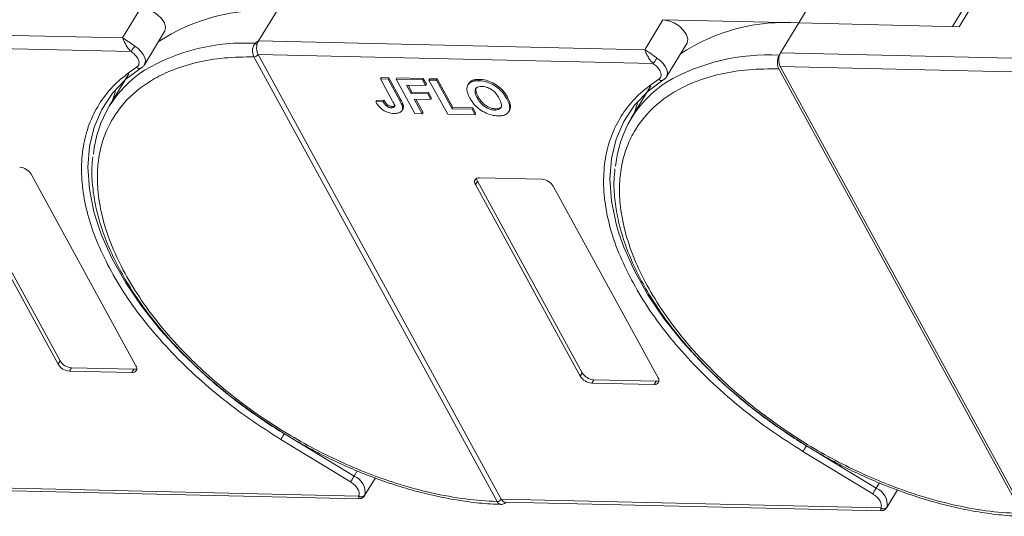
# Model space of a CAD drawing. Header units: millimetres. Extents: x 506 to 1981, y 649 to 1682.
# Tile 54 of 86: x 1394 to 1484, y 1528 to 1573. Entities that reach past the tile are written whole.
import ezdxf

# ---------------------------------------------------------------- set-up
doc = ezdxf.new("R2010")
doc.units = ezdxf.units.MM

msp = doc.modelspace()

# ---------------------------------------------------------------- linework, layer by layer
at = {"color": 7, "linetype": 'Continuous', "lineweight": 15}
for p, q in [((1467.362, 1576.183), (1465.495, 1573.114)), ((1481.32, 1575.499), (1479.67, 1572.788)), ((1480.265, 1572.775), (1481.946, 1575.537)), ((1404.849, 1574.505), (1403.168, 1571.743)), ((1415.687, 1571.456), (1417.368, 1574.218)), ((1452.976, 1573.401), (1451.295, 1570.639)), ((1465.495, 1573.114), (1452.976, 1573.401)), ((1463.814, 1570.352), (1465.495, 1573.114)), ((1465.495, 1573.114), (1480.265, 1572.775)), ((1403.168, 1571.743), (1367.561, 1572.56)), ((1405.175, 1569.261), (1407.042, 1572.33)), ((1367.532, 1571.316), (1403.943, 1570.481)), ((1415.389, 1571.244), (1415.687, 1571.456)), ((1451.295, 1570.639), (1415.687, 1571.456)), ((1453.302, 1568.156), (1455.169, 1571.225)), ((1415.659, 1570.212), (1452.07, 1569.376)), ((1415.659, 1570.211), (1438.075, 1529.238)), ((1463.683, 1570.137), (1463.814, 1570.352)), ((1489.285, 1569.767), (1463.814, 1570.352)), ((1405.2, 1569.306), (1405.175, 1569.261)), ((1415.277, 1570.001), (1415.276, 1570.003)), ((1437.693, 1529.029), (1415.277, 1570.001)), ((1403.737, 1568.424), (1401.926, 1565.447)), ((1404.842, 1568.944), (1404.821, 1568.936)), ((1404.97, 1569.056), (1404.932, 1569.006)), ((1486.072, 1527.918), (1463.655, 1568.893)), ((1463.785, 1569.107), (1486.203, 1528.133)), ((1463.785, 1569.107), (1488.921, 1568.531)), ((1427.017, 1568.084), (1426.942, 1567.961)), ((1428.058, 1565.921), (1426.942, 1567.961)), ((1426.942, 1567.961), (1427.633, 1567.945)), ((1427.017, 1568.084), (1427.708, 1568.068)), ((1427.708, 1568.068), (1427.633, 1567.945)), ((1427.633, 1567.945), (1428.72, 1565.958)), ((1427.708, 1568.068), (1428.795, 1566.081)), ((1428.444, 1568.051), (1428.37, 1567.928)), ((1428.37, 1567.928), (1430.81, 1567.872)), ((1430.094, 1564.776), (1428.37, 1567.928)), ((1428.444, 1568.051), (1430.885, 1567.995)), ((1430.885, 1567.995), (1430.81, 1567.872)), ((1430.81, 1567.872), (1431.097, 1567.347)), ((1430.885, 1567.995), (1431.172, 1567.47)), ((1431.172, 1567.47), (1431.097, 1567.347)), ((1431.483, 1567.981), (1431.409, 1567.858)), ((1433.133, 1564.707), (1431.409, 1567.858)), ((1431.409, 1567.858), (1432.099, 1567.843)), ((1431.483, 1567.981), (1432.174, 1567.965)), ((1432.174, 1567.965), (1432.099, 1567.843)), ((1432.099, 1567.843), (1433.536, 1565.216)), ((1432.174, 1567.965), (1433.611, 1565.339)), ((1435.076, 1567.546), (1435.001, 1567.423)), ((1435.371, 1567.81), (1435.297, 1567.687)), ((1436.061, 1567.916), (1435.986, 1567.793)), ((1452.969, 1567.84), (1452.947, 1567.831)), ((1453.097, 1567.952), (1453.059, 1567.902)), ((1453.327, 1568.202), (1453.302, 1568.156)), ((1431.097, 1567.347), (1429.348, 1567.387)), ((1429.348, 1567.387), (1429.768, 1566.619)), ((1429.491, 1567.384), (1429.842, 1566.742)), ((1429.842, 1566.742), (1429.768, 1566.619)), ((1429.768, 1566.619), (1431.287, 1566.584)), ((1429.842, 1566.742), (1431.362, 1566.707)), ((1431.362, 1566.707), (1431.287, 1566.584)), ((1431.287, 1566.584), (1431.575, 1566.059)), ((1431.362, 1566.707), (1431.649, 1566.182)), ((1451.864, 1567.32), (1450.053, 1564.343)), ((1426.577, 1565.979), (1426.502, 1565.856)), ((1427.171, 1565.881), (1426.502, 1565.856)), ((1426.577, 1565.979), (1427.246, 1566.004)), ((1427.246, 1566.004), (1427.171, 1565.881)), ((1428.795, 1566.081), (1428.72, 1565.958)), ((1431.575, 1566.059), (1430.055, 1566.094)), ((1430.055, 1566.094), (1430.785, 1564.76)), ((1430.199, 1566.091), (1430.859, 1564.883)), ((1431.649, 1566.182), (1431.575, 1566.059)), ((1435.861, 1566.202), (1435.936, 1566.325)), ((1438.656, 1566.256), (1438.581, 1566.133)), ((1427.554, 1565.609), (1427.479, 1565.487)), ((1428.018, 1565.427), (1427.944, 1565.304)), ((1428.921, 1565.04), (1428.996, 1565.163)), ((1429.044, 1565.483), (1428.969, 1565.361)), ((1430.785, 1564.76), (1430.094, 1564.776)), ((1430.785, 1564.76), (1430.859, 1564.883)), ((1433.611, 1565.339), (1433.536, 1565.216)), ((1433.536, 1565.216), (1435.378, 1565.174)), ((1433.611, 1565.339), (1435.453, 1565.297)), ((1435.453, 1565.297), (1435.378, 1565.174)), ((1435.378, 1565.174), (1435.665, 1564.648)), ((1435.453, 1565.297), (1435.74, 1564.771)), ((1435.665, 1564.648), (1435.74, 1564.771)), ((1437.55, 1565.208), (1437.476, 1565.086)), ((1438.753, 1564.936), (1438.828, 1565.059)), ((1435.665, 1564.648), (1433.133, 1564.707)), ((1397.217, 1541.69), (1387.56, 1559.341)), ((1387.747, 1559.648), (1397.404, 1541.997)), ((1394.743, 1559.176), (1404.4, 1541.525)), ((1435.874, 1558.543), (1435.687, 1558.237)), ((1435.874, 1558.543), (1445.53, 1540.893)), ((1436.06, 1558.85), (1441.807, 1558.719)), ((1445.344, 1540.586), (1435.687, 1558.237)), ((1442.87, 1558.072), (1452.527, 1540.421)), ((1397.404, 1541.997), (1397.217, 1541.69)), ((1398.467, 1541.35), (1398.28, 1541.043)), ((1398.467, 1541.35), (1404.213, 1541.218)), ((1404.213, 1541.218), (1404.027, 1540.911)), ((1404.027, 1540.911), (1398.28, 1541.043)), ((1445.53, 1540.893), (1445.344, 1540.586)), ((1446.593, 1540.246), (1446.407, 1539.939)), ((1446.593, 1540.246), (1452.34, 1540.114)), ((1452.153, 1539.807), (1446.407, 1539.939)), ((1452.34, 1540.114), (1452.153, 1539.807)), ((1424.502, 1531.362), (1418.076, 1535.272)), ((1424.184, 1530.838), (1417.757, 1534.748)), ((1472.629, 1530.258), (1466.203, 1534.168)), ((1472.31, 1529.734), (1465.884, 1533.644)), ((1424.798, 1531.848), (1424.502, 1531.362)), ((1425.477, 1529.578), (1426.463, 1531.198)), ((1424.935, 1529.538), (1389.949, 1530.341)), ((1472.925, 1530.744), (1472.629, 1530.258)), ((1390.303, 1530.075), (1424.948, 1529.28)), ((1473.604, 1528.474), (1474.589, 1530.094)), ((1437.694, 1529.027), (1437.693, 1529.029)), ((1473.062, 1528.434), (1438.076, 1529.237)), ((1438.429, 1528.971), (1473.075, 1528.176))]:
    msp.add_line(p, q, dxfattribs=at)
at = {"color": 7, "linetype": 'Continuous', "lineweight": 15, "flags": 128}
for points in [[(1404.849, 1574.505), (1405.351, 1574.427), (1405.873, 1574.221), (1406.36, 1573.91), (1406.757, 1573.528), (1407.024, 1573.115), (1407.131, 1572.716), (1407.067, 1572.374), (1407.042, 1572.33)], [(1452.976, 1573.401), (1453.478, 1573.322), (1454, 1573.117), (1454.486, 1572.806), (1454.884, 1572.423), (1455.151, 1572.011), (1455.258, 1571.612), (1455.193, 1571.269), (1455.169, 1571.225)], [(1404.282, 1570.991), (1404.595, 1570.757), (1404.861, 1570.493), (1405.067, 1570.214), (1405.203, 1569.932), (1405.263, 1569.663), (1405.242, 1569.42), (1405.2, 1569.306)], [(1452.409, 1569.887), (1452.721, 1569.653), (1452.987, 1569.389), (1453.193, 1569.11), (1453.33, 1568.828), (1453.389, 1568.559), (1453.369, 1568.315), (1453.327, 1568.202)], [(1400.754, 1554.948), (1400.529, 1555.729), (1400.103, 1557.82), (1399.963, 1559.83), (1400.108, 1561.735), (1400.538, 1563.517), (1401.248, 1565.157), (1402.231, 1566.637), (1403.476, 1567.941), (1404.97, 1569.056)], [(1448.881, 1553.844), (1448.655, 1554.625), (1448.23, 1556.716), (1448.089, 1558.725), (1448.235, 1560.631), (1448.665, 1562.413), (1449.375, 1564.053), (1450.358, 1565.532), (1451.603, 1566.837), (1453.097, 1567.952)], [(1402.566, 1567.034), (1402.225, 1565.985), (1402.203, 1565.903)], [(1450.693, 1565.93), (1450.352, 1564.881), (1450.33, 1564.798)], [(1418.076, 1535.272), (1415.5, 1536.946), (1413.046, 1538.759), (1410.74, 1540.69), (1408.606, 1542.72), (1406.667, 1544.828), (1404.943, 1546.99), (1403.453, 1549.185), (1402.212, 1551.388), (1401.234, 1553.577), (1400.754, 1554.948)], [(1466.203, 1534.168), (1463.627, 1535.842), (1461.173, 1537.654), (1458.866, 1539.586), (1456.733, 1541.616), (1454.794, 1543.724), (1453.07, 1545.886), (1451.58, 1548.08), (1450.339, 1550.284), (1449.361, 1552.473), (1448.881, 1553.844)], [(1417.757, 1534.748), (1417.787, 1534.796), (1417.822, 1534.855), (1417.862, 1534.92), (1417.906, 1534.991), (1417.95, 1535.065), (1417.995, 1535.138), (1418.037, 1535.208), (1418.076, 1535.272)], [(1465.884, 1533.644), (1465.914, 1533.692), (1465.949, 1533.75), (1465.989, 1533.816), (1466.032, 1533.887), (1466.077, 1533.961), (1466.121, 1534.034), (1466.164, 1534.104), (1466.203, 1534.168)], [(1424.184, 1530.838), (1424.213, 1530.887), (1424.248, 1530.945), (1424.288, 1531.011), (1424.332, 1531.082), (1424.376, 1531.155), (1424.421, 1531.228), (1424.463, 1531.298), (1424.502, 1531.362)], [(1472.31, 1529.734), (1472.34, 1529.782), (1472.375, 1529.841), (1472.415, 1529.906), (1472.458, 1529.977), (1472.503, 1530.051), (1472.547, 1530.124), (1472.59, 1530.194), (1472.629, 1530.258)]]:
    msp.add_lwpolyline(points, dxfattribs=at)
at = {"color": 7, "linetype": 'Continuous', "lineweight": 15}
for centre, radius, start, end in [((1416.065, 1556.912), 17.355, 85.6938, 123.62828), ((1464.192, 1555.808), 17.355, 85.6938, 123.62828), ((1414.411, 1553.054), 18.217, 86.92425, 120.4678), ((1414.896, 1570.566), 0.839, 38.60771, 54.0154), ((1397.733, 1574.975), 7.665, 324.10303, 328.68906), ((1415.266, 1570.478), 0.475, 271.27035, 325.90225), ((1415.267, 1570.475), 0.473, 271.29265, 326.07296), ((1462.58, 1551.819), 18.351, 86.55376, 120.3559), ((1465, 1569.702), 1.352, 151.28833, 206.07738), ((1445.86, 1573.871), 7.665, 324.10303, 328.68906), ((1410.754, 1560.076), 10.318, 122.73279, 174.66622), ((1404.721, 1569.297), 0.375, 225.62382, 285.36491), ((1458.883, 1558.97), 10.32, 122.70871, 174.6175), ((1452.848, 1568.193), 0.375, 225.62382, 285.36491), ((1393.588, 1558.474), 1.352, 31.28833, 86.07738), ((1435.99, 1558.473), 0.384, 79.47957, 217.89689), ((1436.355, 1558.83), 0.561, 182.97477, 210.78742), ((1441.714, 1557.369), 1.352, 31.28833, 86.07738), ((1398.373, 1542.392), 1.352, 211.28833, 266.07738), ((1398.559, 1542.699), 1.352, 211.28833, 266.07738), ((1404.097, 1541.289), 0.384, 259.47957, 37.89689), ((1404.247, 1541.778), 0.561, 266.58142, 294.38722), ((1446.499, 1541.288), 1.352, 211.28833, 266.07738), ((1446.686, 1541.595), 1.352, 211.28833, 266.07738), ((1452.223, 1540.185), 0.384, 259.47957, 37.89689), ((1452.373, 1540.674), 0.561, 266.58142, 294.38722), ((1423.907, 1529.861), 1.615, 351.72869, 68.36149), ((1472.034, 1528.757), 1.615, 351.72869, 68.36149), ((1425.172, 1529.887), 0.421, 235.82517, 322.2621), ((1437.682, 1529.502), 0.473, 271.29253, 326.07318), ((1437.683, 1529.499), 0.472, 271.31253, 326.24366), ((1473.299, 1528.782), 0.421, 235.82517, 322.2621)]:
    msp.add_arc(centre, radius, start, end, dxfattribs=at)
for points, knots in [([(1403.168, 1571.743), (1403.329, 1571.648), (1403.579, 1571.5), (1403.972, 1571.205), (1404.186, 1571.058), (1404.282, 1570.991)], [0, 0, 0, 0, 0.498413, 0.772928, 1, 1, 1, 1]), ([(1403.943, 1570.481), (1403.854, 1570.577), (1403.665, 1570.783), (1403.445, 1571.147), (1403.273, 1571.488), (1403.203, 1571.658), (1403.168, 1571.743)], [0, 0, 0, 0, 0.2343503, 0.4981953, 0.748869, 1, 1, 1, 1]), ([(1415.276, 1570.003), (1415.248, 1570.065), (1415.195, 1570.177), (1415.15, 1570.394), (1415.139, 1570.607), (1415.165, 1570.813), (1415.215, 1570.983), (1415.287, 1571.131), (1415.357, 1571.209), (1415.389, 1571.244)], [0, 0, 0, 0, 0.172016, 0.312756, 0.499599, 0.630391, 0.758026, 0.889228, 1, 1, 1, 1]), ([(1415.551, 1571.089), (1415.538, 1570.992), (1415.512, 1570.797), (1415.545, 1570.501), (1415.607, 1570.311), (1415.652, 1570.226), (1415.659, 1570.212)], [0, 0, 0, 0, 0.313335, 0.626691, 0.940048, 1, 1, 1, 1]), ([(1415.659, 1570.212), (1415.659, 1570.212), (1415.659, 1570.211), (1415.659, 1570.211), (1415.659, 1570.211), (1415.659, 1570.211)], [0, 0, 0, 0, 0.384699, 0.69235, 1, 1, 1, 1]), ([(1451.295, 1570.639), (1451.456, 1570.544), (1451.705, 1570.396), (1452.099, 1570.101), (1452.312, 1569.954), (1452.409, 1569.887)], [0, 0, 0, 0, 0.498413, 0.772928, 1, 1, 1, 1]), ([(1452.07, 1569.376), (1451.981, 1569.473), (1451.791, 1569.679), (1451.572, 1570.042), (1451.399, 1570.384), (1451.33, 1570.554), (1451.295, 1570.639)], [0, 0, 0, 0, 0.2343503, 0.4981953, 0.748869, 1, 1, 1, 1]), ([(1437.693, 1529.029), (1436.729, 1529.089), (1434.772, 1529.21), (1431.626, 1529.788), (1428.593, 1530.608), (1425.75, 1531.611), (1423.141, 1532.716), (1420.551, 1534.001), (1417.164, 1535.941), (1413.966, 1538.171), (1411.074, 1540.603), (1408.896, 1542.677), (1406.792, 1545.001), (1404.88, 1547.533), (1403.334, 1550.047), (1402.135, 1552.552), (1401.29, 1555.06), (1400.872, 1557.345), (1400.806, 1559.371), (1401.009, 1561.136), (1401.478, 1562.795), (1402.46, 1564.833), (1403.952, 1566.557), (1405.892, 1567.909), (1407.696, 1568.805), (1409.898, 1569.505), (1412.482, 1569.952), (1414.355, 1569.985), (1415.277, 1570.001)], [0, 0, 0, 0, 0.038862, 0.078912, 0.1200677, 0.1522272, 0.1843815, 0.2172151, 0.2500433, 0.3156185, 0.347778, 0.3799323, 0.4210926, 0.4611415, 0.5, 0.5388632, 0.578912, 0.6200677, 0.6522272, 0.6843815, 0.7172151, 0.7500433, 0.8156185, 0.847778, 0.8799323, 0.9210926, 0.9611404, 1, 1, 1, 1]), ([(1404.459, 1569.029), (1404.513, 1569.073), (1404.623, 1569.162), (1404.689, 1569.362), (1404.678, 1569.594), (1404.6, 1569.762), (1404.562, 1569.844)], [0, 0, 0, 0, 0.2455128, 0.5, 0.7544872, 1, 1, 1, 1]), ([(1404.82, 1568.936), (1404.9, 1568.985), (1405.062, 1569.086), (1405.159, 1569.244), (1405.208, 1569.323)], [0, 0, 0, 0, 0.495762, 1, 1, 1, 1]), ([(1463.655, 1568.893), (1463.62, 1568.97), (1463.551, 1569.126), (1463.512, 1569.42), (1463.529, 1569.719), (1463.592, 1569.967), (1463.658, 1570.088), (1463.683, 1570.137)], [0, 0, 0, 0, 0.2146939, 0.4293877, 0.6440816, 0.8587754, 1, 1, 1, 1]), ([(1401.785, 1550.856), (1401.389, 1551.681), (1400.597, 1553.331), (1399.835, 1555.755), (1399.4, 1558.12), (1399.334, 1560.398), (1399.645, 1562.551), (1400.33, 1564.529), (1401.375, 1566.28), (1402.725, 1567.813), (1403.881, 1568.624), (1404.459, 1569.029)], [0, 0, 0, 0, 0.109778, 0.219542, 0.32932, 0.441716, 0.554889, 0.668062, 0.780458, 0.890226, 1, 1, 1, 1]), ([(1486.072, 1527.918), (1485.107, 1527.969), (1483.147, 1528.073), (1479.988, 1528.631), (1476.939, 1529.436), (1474.075, 1530.43), (1471.446, 1531.53), (1468.833, 1532.813), (1465.414, 1534.756), (1462.185, 1536.995), (1459.264, 1539.441), (1457.066, 1541.528), (1454.944, 1543.866), (1453.017, 1546.414), (1451.46, 1548.942), (1450.255, 1551.463), (1449.408, 1553.986), (1448.993, 1556.285), (1448.934, 1558.322), (1449.148, 1560.097), (1449.631, 1561.763), (1450.638, 1563.807), (1452.161, 1565.531), (1454.137, 1566.874), (1455.972, 1567.76), (1458.207, 1568.444), (1460.827, 1568.87), (1462.722, 1568.885), (1463.655, 1568.893)], [0, 0, 0, 0, 0.038823, 0.07885, 0.119997, 0.152169, 0.184336, 0.217193, 0.250044, 0.315664, 0.347836, 0.380003, 0.421155, 0.461181, 0.5, 0.538824, 0.57885, 0.619997, 0.652169, 0.684336, 0.717193, 0.750044, 0.815664, 0.847836, 0.880003, 0.921155, 0.961179, 1, 1, 1, 1]), ([(1452.586, 1567.925), (1452.64, 1567.969), (1452.75, 1568.057), (1452.815, 1568.257), (1452.804, 1568.49), (1452.727, 1568.657), (1452.689, 1568.74)], [0, 0, 0, 0, 0.2455128, 0.5, 0.7544872, 1, 1, 1, 1]), ([(1434.904, 1566.995), (1434.906, 1567.069), (1434.909, 1567.218), (1435.002, 1567.459), (1435.145, 1567.614), (1435.281, 1567.679), (1435.297, 1567.687)], [0, 0, 0, 0, 0.250896, 0.502166, 0.940512, 1, 1, 1, 1]), ([(1435.08, 1567.543), (1435.148, 1567.635), (1435.225, 1567.74), (1435.355, 1567.802), (1435.371, 1567.81)], [0, 0, 0, 0, 0.8749054, 1, 1, 1, 1]), ([(1435.297, 1567.687), (1435.333, 1567.702), (1435.405, 1567.731), (1435.52, 1567.758), (1435.634, 1567.778), (1435.747, 1567.789), (1435.864, 1567.795), (1435.945, 1567.794), (1435.986, 1567.793)], [0, 0, 0, 0, 0.185429, 0.37219, 0.527708, 0.683877, 0.841678, 1, 1, 1, 1]), ([(1435.371, 1567.81), (1435.407, 1567.824), (1435.479, 1567.854), (1435.595, 1567.881), (1435.709, 1567.901), (1435.822, 1567.912), (1435.939, 1567.918), (1436.02, 1567.917), (1436.061, 1567.916)], [0, 0, 0, 0, 0.1854289, 0.3721896, 0.5277082, 0.6838775, 0.8416784, 1, 1, 1, 1]), ([(1435.986, 1567.793), (1436.083, 1567.788), (1436.378, 1567.773), (1436.915, 1567.64), (1437.527, 1567.322), (1438.079, 1566.869), (1438.397, 1566.457), (1438.546, 1566.196), (1438.581, 1566.133)], [0, 0, 0, 0, 0.101398, 0.306996, 0.506144, 0.685262, 0.924557, 1, 1, 1, 1]), ([(1436.061, 1567.916), (1436.158, 1567.911), (1436.453, 1567.896), (1436.99, 1567.762), (1437.602, 1567.445), (1438.153, 1566.992), (1438.472, 1566.58), (1438.62, 1566.319), (1438.656, 1566.256)], [0, 0, 0, 0, 0.101398, 0.306996, 0.506144, 0.685262, 0.924557, 1, 1, 1, 1]), ([(1449.912, 1549.752), (1449.516, 1550.577), (1448.723, 1552.227), (1447.961, 1554.651), (1447.527, 1557.016), (1447.461, 1559.293), (1447.772, 1561.447), (1448.457, 1563.424), (1449.502, 1565.176), (1450.852, 1566.708), (1452.008, 1567.519), (1452.586, 1567.925)], [0, 0, 0, 0, 0.109778, 0.219542, 0.32932, 0.441716, 0.554889, 0.668062, 0.780458, 0.890226, 1, 1, 1, 1]), ([(1452.947, 1567.831), (1453.027, 1567.881), (1453.189, 1567.981), (1453.286, 1568.139), (1453.335, 1568.219)], [0, 0, 0, 0, 0.495762, 1, 1, 1, 1]), ([(1435.182, 1566.197), (1435.159, 1566.239), (1435.114, 1566.323), (1435.053, 1566.453), (1434.997, 1566.588), (1434.951, 1566.725), (1434.916, 1566.863), (1434.908, 1566.95), (1434.904, 1566.995)], [0, 0, 0, 0, 0.15395, 0.308181, 0.478699, 0.649961, 0.824203, 1, 1, 1, 1]), ([(1435.861, 1566.202), (1435.818, 1566.286), (1435.709, 1566.498), (1435.629, 1566.798), (1435.69, 1567.055), (1435.86, 1567.209), (1436.079, 1567.266), (1436.23, 1567.267), (1436.282, 1567.268)], [0, 0, 0, 0, 0.1586166, 0.4008637, 0.5730594, 0.7454856, 0.9129852, 1, 1, 1, 1]), ([(1435.936, 1566.325), (1435.892, 1566.409), (1435.782, 1566.622), (1435.715, 1566.913), (1435.73, 1567.116), (1435.787, 1567.168), (1435.788, 1567.169)], [0, 0, 0, 0, 0.274858, 0.694634, 0.993023, 1, 1, 1, 1]), ([(1436.282, 1567.268), (1436.381, 1567.26), (1436.581, 1567.245), (1436.915, 1567.132), (1437.238, 1566.946), (1437.568, 1566.651), (1437.761, 1566.379), (1437.863, 1566.199), (1437.882, 1566.164)], [0, 0, 0, 0, 0.160292, 0.321922, 0.490761, 0.657569, 0.933883, 1, 1, 1, 1]), ([(1428.186, 1564.78), (1428.088, 1564.786), (1427.865, 1564.799), (1427.485, 1564.908), (1427.115, 1565.119), (1426.758, 1565.443), (1426.603, 1565.694), (1426.502, 1565.856)], [0, 0, 0, 0, 0.155292, 0.353145, 0.543243, 0.704067, 1, 1, 1, 1]), ([(1427.479, 1565.487), (1427.453, 1565.51), (1427.399, 1565.558), (1427.34, 1565.63), (1427.29, 1565.697), (1427.248, 1565.758), (1427.208, 1565.819), (1427.183, 1565.86), (1427.171, 1565.881)], [0, 0, 0, 0, 0.1938055, 0.3931273, 0.5440688, 0.6954121, 0.8476129, 1, 1, 1, 1]), ([(1427.246, 1566.004), (1427.258, 1565.983), (1427.283, 1565.941), (1427.325, 1565.876), (1427.372, 1565.81), (1427.424, 1565.742), (1427.482, 1565.673), (1427.529, 1565.631), (1427.554, 1565.609)], [0, 0, 0, 0, 0.155996, 0.312125, 0.480895, 0.650212, 0.823248, 1, 1, 1, 1]), ([(1428.058, 1565.921), (1428.102, 1565.837), (1428.178, 1565.692), (1428.239, 1565.516), (1428.236, 1565.405), (1428.185, 1565.346), (1428.088, 1565.307), (1427.999, 1565.306), (1427.944, 1565.304)], [0, 0, 0, 0, 0.292027, 0.504854, 0.613905, 0.723685, 0.829816, 1, 1, 1, 1]), ([(1428.72, 1565.958), (1428.742, 1565.916), (1428.787, 1565.832), (1428.843, 1565.719), (1428.888, 1565.619), (1428.921, 1565.532), (1428.952, 1565.445), (1428.964, 1565.389), (1428.969, 1565.361)], [0, 0, 0, 0, 0.2082698, 0.416707, 0.5614806, 0.7065734, 0.8528245, 1, 1, 1, 1]), ([(1428.795, 1566.081), (1428.817, 1566.039), (1428.862, 1565.955), (1428.918, 1565.842), (1428.963, 1565.742), (1428.996, 1565.655), (1429.027, 1565.568), (1429.038, 1565.512), (1429.044, 1565.483)], [0, 0, 0, 0, 0.2082698, 0.416707, 0.5614806, 0.7065734, 0.8528245, 1, 1, 1, 1]), ([(1437.765, 1564.56), (1437.667, 1564.565), (1437.373, 1564.581), (1436.833, 1564.712), (1436.217, 1565.03), (1435.667, 1565.485), (1435.358, 1565.888), (1435.214, 1566.141), (1435.182, 1566.197)], [0, 0, 0, 0, 0.102171, 0.30922, 0.51365, 0.692275, 0.932413, 1, 1, 1, 1]), ([(1437.476, 1565.086), (1437.376, 1565.094), (1437.175, 1565.11), (1436.839, 1565.23), (1436.504, 1565.425), (1436.155, 1565.74), (1435.967, 1566.013), (1435.871, 1566.184), (1435.861, 1566.202)], [0, 0, 0, 0, 0.15971, 0.320429, 0.491074, 0.67705, 0.96629, 1, 1, 1, 1]), ([(1437.55, 1565.208), (1437.451, 1565.217), (1437.25, 1565.233), (1436.914, 1565.353), (1436.578, 1565.548), (1436.229, 1565.863), (1436.042, 1566.136), (1435.946, 1566.307), (1435.936, 1566.325)], [0, 0, 0, 0, 0.15971, 0.320429, 0.491074, 0.67705, 0.96629, 1, 1, 1, 1]), ([(1437.882, 1566.164), (1437.925, 1566.08), (1438.046, 1565.844), (1438.126, 1565.517), (1438.022, 1565.258), (1437.831, 1565.119), (1437.622, 1565.086), (1437.499, 1565.086), (1437.476, 1565.086)], [0, 0, 0, 0, 0.15859, 0.447239, 0.620381, 0.793575, 0.961295, 1, 1, 1, 1]), ([(1438.581, 1566.133), (1438.625, 1566.049), (1438.756, 1565.796), (1438.875, 1565.395), (1438.822, 1564.984), (1438.571, 1564.699), (1438.189, 1564.568), (1437.893, 1564.563), (1437.765, 1564.56)], [0, 0, 0, 0, 0.101888, 0.307343, 0.492963, 0.678647, 0.860791, 1, 1, 1, 1]), ([(1438.656, 1566.256), (1438.7, 1566.172), (1438.832, 1565.918), (1438.938, 1565.525), (1438.936, 1565.196), (1438.831, 1565.087), (1438.813, 1565.069)], [0, 0, 0, 0, 0.192169, 0.579672, 0.929764, 1, 1, 1, 1]), ([(1427.944, 1565.304), (1427.913, 1565.306), (1427.852, 1565.309), (1427.762, 1565.331), (1427.679, 1565.361), (1427.608, 1565.397), (1427.54, 1565.439), (1427.499, 1565.471), (1427.479, 1565.487)], [0, 0, 0, 0, 0.202387, 0.410907, 0.557829, 0.709472, 0.853224, 1, 1, 1, 1]), ([(1427.554, 1565.609), (1427.601, 1565.574), (1427.692, 1565.508), (1427.845, 1565.448), (1427.951, 1565.43), (1428.006, 1565.428), (1428.018, 1565.427)], [0, 0, 0, 0, 0.330398, 0.624767, 0.917361, 1, 1, 1, 1]), ([(1428.018, 1565.427), (1428.079, 1565.429), (1428.175, 1565.432), (1428.27, 1565.474), (1428.289, 1565.515), (1428.297, 1565.532)], [0, 0, 0, 0, 0.495374, 0.790754, 1, 1, 1, 1]), ([(1428.969, 1565.361), (1428.973, 1565.283), (1428.982, 1565.128), (1428.868, 1564.942), (1428.619, 1564.793), (1428.35, 1564.785), (1428.186, 1564.78)], [0, 0, 0, 0, 0.20646, 0.413515, 0.645211, 1, 1, 1, 1]), ([(1429.044, 1565.483), (1429.052, 1565.404), (1429.064, 1565.284), (1429.004, 1565.199), (1428.984, 1565.17)], [0, 0, 0, 0, 0.6631606, 1, 1, 1, 1]), ([(1438.096, 1565.435), (1438.091, 1565.42), (1438.06, 1565.335), (1437.899, 1565.245), (1437.697, 1565.208), (1437.574, 1565.208), (1437.55, 1565.208)], [0, 0, 0, 0, 0.084934, 0.502415, 0.906703, 1, 1, 1, 1]), ([(1400.427, 1560.786), (1400.39, 1560.449), (1400.29, 1559.546), (1400.381, 1557.993), (1400.671, 1556.155), (1401.19, 1554.272), (1401.917, 1552.364), (1402.846, 1550.447), (1403.967, 1548.537), (1405.267, 1546.65), (1406.728, 1544.805), (1408.328, 1543.022), (1410.028, 1541.335), (1411.769, 1539.782), (1413.371, 1538.487), (1414.855, 1537.383), (1416.356, 1536.336), (1417.459, 1535.646), (1418.069, 1535.265)], [0, 0, 0, 0, 0.04157, 0.111425, 0.181343, 0.251234, 0.321027, 0.390661, 0.460062, 0.529153, 0.597797, 0.665722, 0.732344, 0.796145, 0.855223, 0.897404, 0.943271, 1, 1, 1, 1]), ([(1448.554, 1559.69), (1448.517, 1559.35), (1448.417, 1558.444), (1448.507, 1556.889), (1448.798, 1555.05), (1449.316, 1553.167), (1450.043, 1551.26), (1450.973, 1549.343), (1452.094, 1547.433), (1453.394, 1545.546), (1454.855, 1543.7), (1456.455, 1541.918), (1458.155, 1540.23), (1459.896, 1538.678), (1461.498, 1537.383), (1462.982, 1536.278), (1464.483, 1535.231), (1465.586, 1534.542), (1466.196, 1534.16)], [0, 0, 0, 0, 0.041894, 0.111725, 0.18162, 0.251488, 0.321257, 0.390867, 0.460244, 0.529313, 0.597933, 0.665835, 0.732435, 0.796214, 0.855272, 0.897439, 0.94329, 1, 1, 1, 1]), ([(1417.757, 1534.748), (1416.782, 1535.367), (1414.832, 1536.605), (1412.073, 1538.702), (1409.476, 1540.953), (1407.091, 1543.352), (1404.986, 1545.838), (1403.175, 1548.353), (1402.245, 1550.028), (1401.785, 1550.856)], [0, 0, 0, 0, 0.140647, 0.281304, 0.425319, 0.570331, 0.715342, 0.859358, 1, 1, 1, 1]), ([(1465.884, 1533.644), (1464.909, 1534.263), (1462.959, 1535.5), (1460.2, 1537.597), (1457.602, 1539.849), (1455.218, 1542.248), (1453.112, 1544.734), (1451.302, 1547.249), (1450.372, 1548.924), (1449.912, 1549.752)], [0, 0, 0, 0, 0.140647, 0.281304, 0.425319, 0.570331, 0.715342, 0.859358, 1, 1, 1, 1]), ([(1418.069, 1535.265), (1418.917, 1534.767), (1420.106, 1534.069), (1421.906, 1533.145), (1423.45, 1532.409), (1425.304, 1531.617), (1427.253, 1530.884), (1429.286, 1530.227), (1431.363, 1529.673), (1433.455, 1529.234), (1435.53, 1528.935), (1437.067, 1528.783), (1437.882, 1528.777), (1438.04, 1528.776)], [0, 0, 0, 0, 0.130517, 0.183018, 0.269988, 0.35985, 0.455797, 0.555409, 0.657717, 0.761961, 0.867622, 0.974343, 1, 1, 1, 1]), ([(1466.196, 1534.16), (1467.044, 1533.663), (1468.233, 1532.965), (1470.032, 1532.041), (1471.576, 1531.304), (1473.43, 1530.513), (1475.38, 1529.779), (1477.413, 1529.123), (1479.489, 1528.569), (1481.581, 1528.13), (1483.658, 1527.83), (1485.278, 1527.674), (1486.176, 1527.67), (1486.416, 1527.669)], [0, 0, 0, 0, 0.1287816, 0.1805843, 0.2663985, 0.355065, 0.4497361, 0.548024, 0.6489718, 0.7518293, 0.8560851, 0.9613879, 1, 1, 1, 1]), ([(1424.949, 1529.281), (1424.949, 1529.288), (1424.95, 1529.303), (1424.94, 1529.463), (1424.935, 1529.538)], [0, 0, 0, 0, 0.529586, 1, 1, 1, 1]), ([(1424.95, 1529.28), (1425.028, 1529.287), (1425.157, 1529.298), (1425.344, 1529.404), (1425.425, 1529.509), (1425.468, 1529.564)], [0, 0, 0, 0, 0.411574, 0.687573, 1, 1, 1, 1]), ([(1438.039, 1528.767), (1437.993, 1528.774), (1437.908, 1528.788), (1437.789, 1528.88), (1437.728, 1528.975), (1437.694, 1529.027)], [0, 0, 0, 0, 0.3517077, 0.6434286, 1, 1, 1, 1]), ([(1438.047, 1528.763), (1438.102, 1528.766), (1438.207, 1528.773), (1438.377, 1528.844), (1438.479, 1528.923), (1438.538, 1528.968)], [0, 0, 0, 0, 0.313627, 0.602894, 1, 1, 1, 1]), ([(1438.075, 1529.238), (1438.075, 1529.238), (1438.076, 1529.238), (1438.076, 1529.237), (1438.076, 1529.237), (1438.076, 1529.237)], [0, 0, 0, 0, 0.384666, 0.692333, 1, 1, 1, 1]), ([(1438.076, 1529.237), (1438.119, 1529.174), (1438.205, 1529.049), (1438.335, 1528.969), (1438.41, 1528.979), (1438.429, 1528.982)], [0, 0, 0, 0, 0.42964, 0.85928, 1, 1, 1, 1]), ([(1473.076, 1528.177), (1473.076, 1528.184), (1473.077, 1528.198), (1473.067, 1528.359), (1473.062, 1528.434)], [0, 0, 0, 0, 0.529586, 1, 1, 1, 1]), ([(1473.077, 1528.176), (1473.154, 1528.182), (1473.284, 1528.193), (1473.47, 1528.3), (1473.552, 1528.405), (1473.595, 1528.46)], [0, 0, 0, 0, 0.411574, 0.687573, 1, 1, 1, 1])]:
    msp.add_open_spline(points, degree=3, knots=knots, dxfattribs=at)
for points in [[(1415.687, 1571.456), (1415.658, 1571.402), (1415.6, 1571.294), (1415.568, 1571.157), (1415.551, 1571.089)], [(1404.562, 1569.844), (1404.486, 1569.96), (1404.334, 1570.193), (1404.073, 1570.385), (1403.943, 1570.481)], [(1452.689, 1568.74), (1452.613, 1568.856), (1452.46, 1569.089), (1452.2, 1569.281), (1452.07, 1569.376)], [(1424.865, 1530.163), (1424.782, 1530.288), (1424.615, 1530.539), (1424.327, 1530.739), (1424.184, 1530.838)], [(1424.935, 1529.538), (1424.963, 1529.631), (1425.018, 1529.815), (1424.916, 1530.047), (1424.865, 1530.163)], [(1472.992, 1529.058), (1472.908, 1529.184), (1472.742, 1529.435), (1472.454, 1529.634), (1472.31, 1529.734)], [(1473.062, 1528.434), (1473.09, 1528.526), (1473.144, 1528.711), (1473.043, 1528.942), (1472.992, 1529.058)]]:
    msp.add_open_spline(points, degree=3, dxfattribs=at)

doc.saveas('drawing.dxf')
